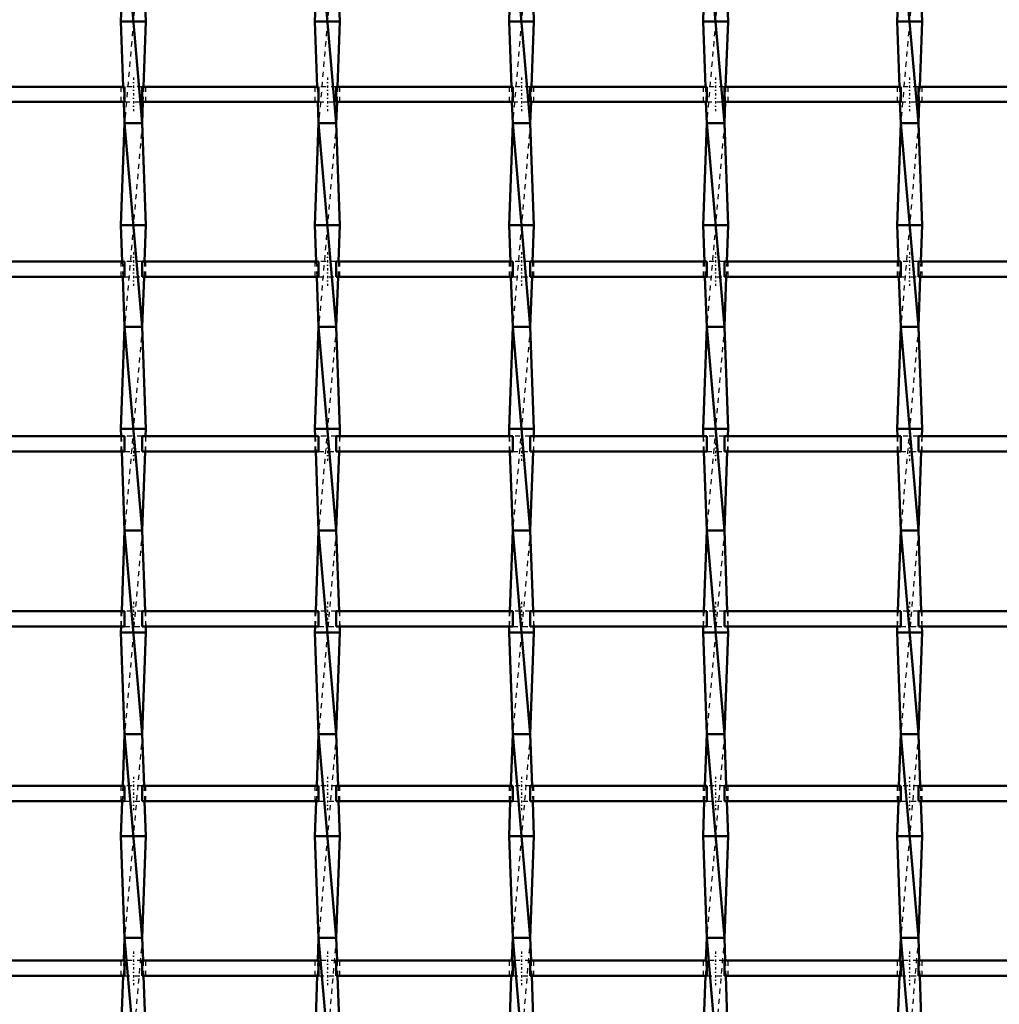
# Model space of a CAD drawing. Header units: millimetres. Extents: x -930 to 585, y -500 to 916.
# Tile 5 of 25: x -365 to -173, y -316 to -123. Entities that reach past the tile are written whole.
import ezdxf

# ---------------------------------------------------------------- set-up
doc = ezdxf.new("R2010")
doc.units = ezdxf.units.MM
doc.linetypes.add('Center', pattern=[1.5, 0.45, -0.5, 0.05, -0.5])
doc.linetypes.add('Dashed', pattern=[2, 1, -1])
for name, color, linetype, lineweight in [('AM_0', 7, 'Continuous', 50), ('AM_7', 7, 'Center', 25), ('AM_9', 6, 'Dashed', 25)]:
    doc.layers.add(name, color=color, linetype=linetype, lineweight=lineweight)

# ---------------------------------------------------------------- blocks, each defined once
blk = doc.blocks.new('8_gf6fmjestmojcptezbl4t13jc________0_in_LSSP33034383111100100035010_4')
at = {"layer": 'AM_0'}
for p, q in [((-344.63, -103), (-341.17, -143)), ((-344.69, -104.49), (-345.35, -123)), ((-341.11, -104.49), (-340.45, -123)), ((-345.35, -123), (-344.89, -135.82)), ((-340.45, -123), (-345.35, -123)), ((-340.45, -123), (-340.91, -135.82)), ((-344.78, -138.82), (-344.63, -143)), ((-341.02, -138.82), (-341.17, -143)), ((-344.63, -143), (-345.35, -163)), ((-344.63, -143), (-341.17, -183)), ((-341.17, -143), (-344.63, -143)), ((-341.17, -143), (-340.45, -163)), ((-345.35, -163), (-345.09, -170.15)), ((-340.45, -163), (-345.35, -163)), ((-340.45, -163), (-340.71, -170.15)), ((-344.99, -173.15), (-344.63, -183)), ((-340.81, -173.15), (-341.17, -183)), ((-344.63, -183), (-345.35, -203)), ((-341.17, -183), (-344.63, -183)), ((-344.63, -183), (-341.17, -223)), ((-341.17, -183), (-340.45, -203)), ((-340.45, -203), (-345.35, -203)), ((-345.35, -203), (-345.3, -204.48)), ((-340.45, -203), (-340.5, -204.48)), ((-345.19, -207.48), (-344.63, -223)), ((-340.61, -207.48), (-341.17, -223)), ((-344.63, -223), (-345.2, -238.81)), ((-344.63, -223), (-341.17, -263)), ((-341.17, -223), (-344.63, -223)), ((-341.17, -223), (-340.6, -238.81)), ((-345.31, -241.81), (-345.35, -243)), ((-345.35, -243), (-344.63, -263)), ((-340.45, -243), (-345.35, -243)), ((-340.45, -243), (-341.17, -263)), ((-340.49, -241.81), (-340.45, -243)), ((-344.63, -263), (-345, -273.14)), ((-344.63, -263), (-341.17, -303)), ((-341.17, -263), (-344.63, -263)), ((-341.17, -263), (-340.8, -273.14)), ((-345.1, -276.14), (-345.35, -283)), ((-340.7, -276.14), (-340.45, -283)), ((-340.45, -283), (-345.35, -283)), ((-345.35, -283), (-344.63, -303)), ((-340.45, -283), (-341.17, -303)), ((-344.63, -303), (-344.79, -307.47)), ((-344.63, -303), (-341.17, -343)), ((-341.17, -303), (-344.63, -303)), ((-341.17, -303), (-341.01, -307.47)), ((-344.9, -310.47), (-345.35, -323)), ((-340.9, -310.47), (-340.45, -323))]:
    blk.add_line(p, q, dxfattribs=at)
at = {"layer": 'AM_9'}
for p, q in [((-341.17, -103), (-344.63, -143)), ((-344.89, -135.82), (-344.78, -138.82)), ((-340.91, -135.82), (-341.02, -138.82)), ((-341.17, -143), (-344.63, -183)), ((-345.09, -170.15), (-344.99, -173.15)), ((-340.71, -170.15), (-340.81, -173.15)), ((-341.17, -183), (-344.63, -223)), ((-345.3, -204.48), (-345.19, -207.48)), ((-340.5, -204.48), (-340.61, -207.48)), ((-341.17, -223), (-344.63, -263)), ((-345.2, -238.81), (-345.31, -241.81)), ((-340.6, -238.81), (-340.49, -241.81)), ((-341.17, -263), (-344.63, -303)), ((-345, -273.14), (-345.1, -276.14)), ((-340.8, -273.14), (-340.7, -276.14)), ((-341.17, -303), (-344.63, -343)), ((-344.79, -307.47), (-344.9, -310.47)), ((-341.01, -307.47), (-340.9, -310.47))]:
    blk.add_line(p, q, dxfattribs=at)
blk = doc.blocks.new('9_iwjtajzyec7dlb1unacey645f________0_in_LSSP33034383111100100035010_4')
at = {"layer": 'AM_0'}
for p, q in [((-306.53, -103), (-303.07, -143)), ((-306.59, -104.49), (-307.25, -123)), ((-303.01, -104.49), (-302.35, -123)), ((-307.25, -123), (-306.79, -135.82)), ((-302.35, -123), (-307.25, -123)), ((-302.35, -123), (-302.81, -135.82)), ((-306.68, -138.82), (-306.53, -143)), ((-302.92, -138.82), (-303.07, -143)), ((-306.53, -143), (-307.25, -163)), ((-306.53, -143), (-303.07, -183)), ((-303.07, -143), (-306.53, -143)), ((-303.07, -143), (-302.35, -163)), ((-307.25, -163), (-306.99, -170.15)), ((-302.35, -163), (-307.25, -163)), ((-302.35, -163), (-302.61, -170.15)), ((-306.89, -173.15), (-306.53, -183)), ((-302.71, -173.15), (-303.07, -183)), ((-306.53, -183), (-307.25, -203)), ((-303.07, -183), (-306.53, -183)), ((-306.53, -183), (-303.07, -223)), ((-303.07, -183), (-302.35, -203)), ((-302.35, -203), (-307.25, -203)), ((-307.25, -203), (-307.2, -204.48)), ((-302.35, -203), (-302.4, -204.48)), ((-307.09, -207.48), (-306.53, -223)), ((-302.51, -207.48), (-303.07, -223)), ((-306.53, -223), (-307.1, -238.81)), ((-306.53, -223), (-303.07, -263)), ((-303.07, -223), (-306.53, -223)), ((-303.07, -223), (-302.5, -238.81)), ((-307.21, -241.81), (-307.25, -243)), ((-302.35, -243), (-307.25, -243)), ((-307.25, -243), (-306.53, -263)), ((-302.35, -243), (-303.07, -263)), ((-302.39, -241.81), (-302.35, -243)), ((-306.53, -263), (-306.9, -273.14)), ((-306.53, -263), (-303.07, -303)), ((-303.07, -263), (-306.53, -263)), ((-303.07, -263), (-302.7, -273.14)), ((-307, -276.14), (-307.25, -283)), ((-302.6, -276.14), (-302.35, -283)), ((-302.35, -283), (-307.25, -283)), ((-307.25, -283), (-306.53, -303)), ((-302.35, -283), (-303.07, -303)), ((-306.53, -303), (-306.69, -307.47)), ((-306.53, -303), (-303.07, -343)), ((-303.07, -303), (-306.53, -303)), ((-303.07, -303), (-302.91, -307.47)), ((-306.8, -310.47), (-307.25, -323)), ((-302.8, -310.47), (-302.35, -323))]:
    blk.add_line(p, q, dxfattribs=at)
at = {"layer": 'AM_9'}
for p, q in [((-303.07, -103), (-306.53, -143)), ((-306.79, -135.82), (-306.68, -138.82)), ((-302.81, -135.82), (-302.92, -138.82)), ((-303.07, -143), (-306.53, -183)), ((-306.99, -170.15), (-306.89, -173.15)), ((-302.61, -170.15), (-302.71, -173.15)), ((-303.07, -183), (-306.53, -223)), ((-307.2, -204.48), (-307.09, -207.48)), ((-302.4, -204.48), (-302.51, -207.48)), ((-303.07, -223), (-306.53, -263)), ((-307.1, -238.81), (-307.21, -241.81)), ((-302.5, -238.81), (-302.39, -241.81)), ((-303.07, -263), (-306.53, -303)), ((-306.9, -273.14), (-307, -276.14)), ((-302.7, -273.14), (-302.6, -276.14)), ((-303.07, -303), (-306.53, -343)), ((-306.69, -307.47), (-306.8, -310.47)), ((-302.91, -307.47), (-302.8, -310.47))]:
    blk.add_line(p, q, dxfattribs=at)
blk = doc.blocks.new('10_7vrhrb3stmkk6c79aukgww9xe________0_in_LSSP33034383111100100035010_4')
at = {"layer": 'AM_0'}
for p, q in [((-268.43, -103), (-264.97, -143)), ((-268.49, -104.49), (-269.15, -123)), ((-264.91, -104.49), (-264.25, -123)), ((-269.15, -123), (-268.69, -135.82)), ((-264.25, -123), (-269.15, -123)), ((-264.25, -123), (-264.71, -135.82)), ((-268.58, -138.82), (-268.43, -143)), ((-264.82, -138.82), (-264.97, -143)), ((-268.43, -143), (-269.15, -163)), ((-268.43, -143), (-264.97, -183)), ((-264.97, -143), (-268.43, -143)), ((-264.97, -143), (-264.25, -163)), ((-264.25, -163), (-269.15, -163)), ((-269.15, -163), (-268.89, -170.15)), ((-264.25, -163), (-264.51, -170.15)), ((-268.79, -173.15), (-268.43, -183)), ((-264.61, -173.15), (-264.97, -183)), ((-268.43, -183), (-269.15, -203)), ((-268.43, -183), (-264.97, -223)), ((-264.97, -183), (-268.43, -183)), ((-264.97, -183), (-264.25, -203)), ((-269.15, -203), (-269.1, -204.48)), ((-264.25, -203), (-269.15, -203)), ((-264.25, -203), (-264.3, -204.48)), ((-268.99, -207.48), (-268.43, -223)), ((-264.41, -207.48), (-264.97, -223)), ((-268.43, -223), (-269, -238.81)), ((-268.43, -223), (-264.97, -263)), ((-264.97, -223), (-268.43, -223)), ((-264.97, -223), (-264.4, -238.81)), ((-269.11, -241.81), (-269.15, -243)), ((-264.25, -243), (-269.15, -243)), ((-269.15, -243), (-268.43, -263)), ((-264.25, -243), (-264.97, -263)), ((-264.29, -241.81), (-264.25, -243)), ((-268.43, -263), (-268.8, -273.14)), ((-268.43, -263), (-264.97, -303)), ((-264.97, -263), (-268.43, -263)), ((-264.97, -263), (-264.6, -273.14)), ((-268.9, -276.14), (-269.15, -283)), ((-264.5, -276.14), (-264.25, -283)), ((-264.25, -283), (-269.15, -283)), ((-269.15, -283), (-268.43, -303)), ((-264.25, -283), (-264.97, -303)), ((-268.43, -303), (-268.59, -307.47)), ((-268.43, -303), (-264.97, -343)), ((-264.97, -303), (-268.43, -303)), ((-264.97, -303), (-264.81, -307.47)), ((-268.7, -310.47), (-269.15, -323)), ((-264.7, -310.47), (-264.25, -323))]:
    blk.add_line(p, q, dxfattribs=at)
at = {"layer": 'AM_9'}
for p, q in [((-264.97, -103), (-268.43, -143)), ((-268.69, -135.82), (-268.58, -138.82)), ((-264.71, -135.82), (-264.82, -138.82)), ((-264.97, -143), (-268.43, -183)), ((-268.89, -170.15), (-268.79, -173.15)), ((-264.51, -170.15), (-264.61, -173.15)), ((-264.97, -183), (-268.43, -223)), ((-269.1, -204.48), (-268.99, -207.48)), ((-264.3, -204.48), (-264.41, -207.48)), ((-264.97, -223), (-268.43, -263)), ((-269, -238.81), (-269.11, -241.81)), ((-264.4, -238.81), (-264.29, -241.81)), ((-264.97, -263), (-268.43, -303)), ((-268.8, -273.14), (-268.9, -276.14)), ((-264.6, -273.14), (-264.5, -276.14)), ((-264.97, -303), (-268.43, -343)), ((-268.59, -307.47), (-268.7, -310.47)), ((-264.81, -307.47), (-264.7, -310.47))]:
    blk.add_line(p, q, dxfattribs=at)
blk = doc.blocks.new('11_22jo3hiva3brss39jjxi7lqas________0_in_LSSP33034383111100100035010_4')
at = {"layer": 'AM_0'}
for p, q in [((-230.33, -103), (-226.87, -143)), ((-230.39, -104.49), (-231.05, -123)), ((-226.81, -104.49), (-226.15, -123)), ((-231.05, -123), (-230.59, -135.82)), ((-226.15, -123), (-231.05, -123)), ((-226.15, -123), (-226.61, -135.82)), ((-230.48, -138.82), (-230.33, -143)), ((-226.72, -138.82), (-226.87, -143)), ((-230.33, -143), (-231.05, -163)), ((-230.33, -143), (-226.87, -183)), ((-226.87, -143), (-230.33, -143)), ((-226.87, -143), (-226.15, -163)), ((-231.05, -163), (-230.79, -170.15)), ((-226.15, -163), (-231.05, -163)), ((-226.15, -163), (-226.41, -170.15)), ((-230.69, -173.15), (-230.33, -183)), ((-226.51, -173.15), (-226.87, -183)), ((-230.33, -183), (-231.05, -203)), ((-226.87, -183), (-230.33, -183)), ((-230.33, -183), (-226.87, -223)), ((-226.87, -183), (-226.15, -203)), ((-226.15, -203), (-231.05, -203)), ((-231.05, -203), (-231, -204.48)), ((-226.15, -203), (-226.2, -204.48)), ((-230.89, -207.48), (-230.33, -223)), ((-226.31, -207.48), (-226.87, -223)), ((-230.33, -223), (-230.9, -238.81)), ((-230.33, -223), (-226.87, -263)), ((-226.87, -223), (-230.33, -223)), ((-226.87, -223), (-226.3, -238.81)), ((-231.01, -241.81), (-231.05, -243)), ((-226.15, -243), (-231.05, -243)), ((-231.05, -243), (-230.33, -263)), ((-226.15, -243), (-226.87, -263)), ((-226.19, -241.81), (-226.15, -243)), ((-230.33, -263), (-230.7, -273.14)), ((-230.33, -263), (-226.87, -303)), ((-226.87, -263), (-230.33, -263)), ((-226.87, -263), (-226.5, -273.14)), ((-230.8, -276.14), (-231.05, -283)), ((-226.4, -276.14), (-226.15, -283)), ((-226.15, -283), (-231.05, -283)), ((-231.05, -283), (-230.33, -303)), ((-226.15, -283), (-226.87, -303)), ((-230.33, -303), (-230.49, -307.47)), ((-230.33, -303), (-226.87, -343)), ((-226.87, -303), (-230.33, -303)), ((-226.87, -303), (-226.71, -307.47)), ((-230.6, -310.47), (-231.05, -323)), ((-226.6, -310.47), (-226.15, -323))]:
    blk.add_line(p, q, dxfattribs=at)
at = {"layer": 'AM_9'}
for p, q in [((-226.87, -103), (-230.33, -143)), ((-230.59, -135.82), (-230.48, -138.82)), ((-226.61, -135.82), (-226.72, -138.82)), ((-226.87, -143), (-230.33, -183)), ((-230.79, -170.15), (-230.69, -173.15)), ((-226.41, -170.15), (-226.51, -173.15)), ((-226.87, -183), (-230.33, -223)), ((-231, -204.48), (-230.89, -207.48)), ((-226.2, -204.48), (-226.31, -207.48)), ((-226.87, -223), (-230.33, -263)), ((-230.9, -238.81), (-231.01, -241.81)), ((-226.3, -238.81), (-226.19, -241.81)), ((-226.87, -263), (-230.33, -303)), ((-230.7, -273.14), (-230.8, -276.14)), ((-226.5, -273.14), (-226.4, -276.14)), ((-226.87, -303), (-230.33, -343)), ((-230.49, -307.47), (-230.6, -310.47)), ((-226.71, -307.47), (-226.6, -310.47))]:
    blk.add_line(p, q, dxfattribs=at)
blk = doc.blocks.new('12_pwx2nhbcy1so2d5jmzpvnarel________0_in_LSSP33034383111100100035010_4')
at = {"layer": 'AM_0'}
for p, q in [((-192.23, -103), (-188.77, -143)), ((-192.29, -104.49), (-192.95, -123)), ((-188.71, -104.49), (-188.05, -123)), ((-192.95, -123), (-192.49, -135.82)), ((-188.05, -123), (-192.95, -123)), ((-188.05, -123), (-188.51, -135.82)), ((-192.38, -138.82), (-192.23, -143)), ((-188.62, -138.82), (-188.77, -143)), ((-192.23, -143), (-192.95, -163)), ((-192.23, -143), (-188.77, -183)), ((-188.77, -143), (-192.23, -143)), ((-188.77, -143), (-188.05, -163)), ((-192.95, -163), (-192.69, -170.15)), ((-188.05, -163), (-192.95, -163)), ((-188.05, -163), (-188.31, -170.15)), ((-192.59, -173.15), (-192.23, -183)), ((-188.41, -173.15), (-188.77, -183)), ((-192.23, -183), (-192.95, -203)), ((-188.77, -183), (-192.23, -183)), ((-192.23, -183), (-188.77, -223)), ((-188.77, -183), (-188.05, -203)), ((-188.05, -203), (-192.95, -203)), ((-192.95, -203), (-192.9, -204.48)), ((-188.05, -203), (-188.1, -204.48)), ((-192.79, -207.48), (-192.23, -223)), ((-188.21, -207.48), (-188.77, -223)), ((-192.23, -223), (-192.8, -238.81)), ((-192.23, -223), (-188.77, -263)), ((-188.77, -223), (-192.23, -223)), ((-188.77, -223), (-188.2, -238.81)), ((-192.91, -241.81), (-192.95, -243)), ((-192.95, -243), (-192.23, -263)), ((-188.05, -243), (-192.95, -243)), ((-188.05, -243), (-188.77, -263)), ((-188.09, -241.81), (-188.05, -243)), ((-192.23, -263), (-192.6, -273.14)), ((-192.23, -263), (-188.77, -303)), ((-188.77, -263), (-192.23, -263)), ((-188.77, -263), (-188.4, -273.14)), ((-192.7, -276.14), (-192.95, -283)), ((-188.3, -276.14), (-188.05, -283)), ((-192.95, -283), (-192.23, -303)), ((-188.05, -283), (-192.95, -283)), ((-188.05, -283), (-188.77, -303)), ((-192.23, -303), (-192.39, -307.47)), ((-192.23, -303), (-188.77, -343)), ((-188.77, -303), (-192.23, -303)), ((-188.77, -303), (-188.61, -307.47)), ((-192.5, -310.47), (-192.95, -323)), ((-188.5, -310.47), (-188.05, -323))]:
    blk.add_line(p, q, dxfattribs=at)
at = {"layer": 'AM_9'}
for p, q in [((-188.77, -103), (-192.23, -143)), ((-192.49, -135.82), (-192.38, -138.82)), ((-188.51, -135.82), (-188.62, -138.82)), ((-188.77, -143), (-192.23, -183)), ((-192.69, -170.15), (-192.59, -173.15)), ((-188.31, -170.15), (-188.41, -173.15)), ((-188.77, -183), (-192.23, -223)), ((-192.9, -204.48), (-192.79, -207.48)), ((-188.1, -204.48), (-188.21, -207.48)), ((-188.77, -223), (-192.23, -263)), ((-192.8, -238.81), (-192.91, -241.81)), ((-188.2, -238.81), (-188.09, -241.81)), ((-188.77, -263), (-192.23, -303)), ((-192.6, -273.14), (-192.7, -276.14)), ((-188.4, -273.14), (-188.3, -276.14)), ((-188.77, -303), (-192.23, -343)), ((-192.39, -307.47), (-192.5, -310.47)), ((-188.61, -307.47), (-188.5, -310.47))]:
    blk.add_line(p, q, dxfattribs=at)
blk = doc.blocks.new('38_1sbfen9ji77btb7jh81zm5g6c________0_in_LSSP33034383111100100035010_4')
at = {"layer": 'AM_0'}
for p, q in [((-344.63, -307.47), (-379.27, -307.47)), ((-344.63, -307.47), (-344.63, -310.47)), ((-341.17, -310.47), (-341.17, -307.47)), ((-306.53, -307.47), (-341.17, -307.47)), ((-306.53, -307.47), (-306.53, -310.47)), ((-303.07, -310.47), (-303.07, -307.47)), ((-268.43, -307.47), (-303.07, -307.47)), ((-268.43, -307.47), (-268.43, -310.47)), ((-264.97, -310.47), (-264.97, -307.47)), ((-230.33, -307.47), (-264.97, -307.47)), ((-230.33, -307.47), (-230.33, -310.47)), ((-226.87, -310.47), (-226.87, -307.47)), ((-192.23, -307.47), (-226.87, -307.47)), ((-192.23, -307.47), (-192.23, -310.47)), ((-188.77, -310.47), (-188.77, -307.47)), ((-154.13, -307.47), (-188.77, -307.47)), ((-344.63, -310.47), (-379.27, -310.47)), ((-306.53, -310.47), (-341.17, -310.47)), ((-268.43, -310.47), (-303.07, -310.47)), ((-230.33, -310.47), (-264.97, -310.47)), ((-192.23, -310.47), (-226.87, -310.47)), ((-154.13, -310.47), (-188.77, -310.47))]:
    blk.add_line(p, q, dxfattribs=at)
at = {"layer": 'AM_7'}
for p, q in [((-342.9, -305.67), (-342.9, -312.27)), ((-304.8, -305.67), (-304.8, -312.27)), ((-266.7, -305.67), (-266.7, -312.27)), ((-228.6, -305.67), (-228.6, -312.27)), ((-190.5, -305.67), (-190.5, -312.27))]:
    blk.add_line(p, q, dxfattribs=at)
at = {"layer": 'AM_9'}
for p, q in [((-345.35, -307.47), (-345.35, -310.47)), ((-341.17, -307.47), (-344.63, -307.47)), ((-340.45, -310.47), (-340.45, -307.47)), ((-307.25, -307.47), (-307.25, -310.47)), ((-303.07, -307.47), (-306.53, -307.47)), ((-302.35, -310.47), (-302.35, -307.47)), ((-269.15, -307.47), (-269.15, -310.47)), ((-264.97, -307.47), (-268.43, -307.47)), ((-264.25, -310.47), (-264.25, -307.47)), ((-231.05, -307.47), (-231.05, -310.47)), ((-226.87, -307.47), (-230.33, -307.47)), ((-226.15, -310.47), (-226.15, -307.47)), ((-192.95, -307.47), (-192.95, -310.47)), ((-188.77, -307.47), (-192.23, -307.47)), ((-188.05, -310.47), (-188.05, -307.47)), ((-344.63, -310.47), (-341.17, -310.47)), ((-306.53, -310.47), (-303.07, -310.47)), ((-268.43, -310.47), (-264.97, -310.47)), ((-230.33, -310.47), (-226.87, -310.47)), ((-192.23, -310.47), (-188.77, -310.47))]:
    blk.add_line(p, q, dxfattribs=at)
blk = doc.blocks.new('39_3gdr0019c82womcix5ojril3k________0_in_LSSP33034383111100100035010_4')
at = {"layer": 'AM_0'}
for p, q in [((-344.63, -273.14), (-379.27, -273.14)), ((-344.63, -273.14), (-344.63, -276.14)), ((-341.17, -276.14), (-341.17, -273.14)), ((-306.53, -273.14), (-341.17, -273.14)), ((-306.53, -273.14), (-306.53, -276.14)), ((-303.07, -276.14), (-303.07, -273.14)), ((-268.43, -273.14), (-303.07, -273.14)), ((-268.43, -273.14), (-268.43, -276.14)), ((-264.97, -276.14), (-264.97, -273.14)), ((-230.33, -273.14), (-264.97, -273.14)), ((-230.33, -273.14), (-230.33, -276.14)), ((-192.23, -273.14), (-226.87, -273.14)), ((-226.87, -276.14), (-226.87, -273.14)), ((-192.23, -273.14), (-192.23, -276.14)), ((-154.13, -273.14), (-188.77, -273.14)), ((-188.77, -276.14), (-188.77, -273.14)), ((-344.63, -276.14), (-379.27, -276.14)), ((-306.53, -276.14), (-341.17, -276.14)), ((-268.43, -276.14), (-303.07, -276.14)), ((-230.33, -276.14), (-264.97, -276.14)), ((-192.23, -276.14), (-226.87, -276.14)), ((-154.13, -276.14), (-188.77, -276.14))]:
    blk.add_line(p, q, dxfattribs=at)
at = {"layer": 'AM_7'}
for p, q in [((-342.9, -271.34), (-342.9, -277.94)), ((-304.8, -271.34), (-304.8, -277.94)), ((-266.7, -271.34), (-266.7, -277.94)), ((-228.6, -271.34), (-228.6, -277.94)), ((-190.5, -271.34), (-190.5, -277.94))]:
    blk.add_line(p, q, dxfattribs=at)
at = {"layer": 'AM_9'}
for p, q in [((-345.35, -273.14), (-345.35, -276.14)), ((-341.17, -273.14), (-344.63, -273.14)), ((-340.45, -276.14), (-340.45, -273.14)), ((-307.25, -273.14), (-307.25, -276.14)), ((-303.07, -273.14), (-306.53, -273.14)), ((-302.35, -276.14), (-302.35, -273.14)), ((-269.15, -273.14), (-269.15, -276.14)), ((-264.97, -273.14), (-268.43, -273.14)), ((-264.25, -276.14), (-264.25, -273.14)), ((-231.05, -273.14), (-231.05, -276.14)), ((-226.87, -273.14), (-230.33, -273.14)), ((-226.15, -276.14), (-226.15, -273.14)), ((-192.95, -273.14), (-192.95, -276.14)), ((-188.77, -273.14), (-192.23, -273.14)), ((-188.05, -276.14), (-188.05, -273.14)), ((-344.63, -276.14), (-341.17, -276.14)), ((-306.53, -276.14), (-303.07, -276.14)), ((-268.43, -276.14), (-264.97, -276.14)), ((-230.33, -276.14), (-226.87, -276.14)), ((-192.23, -276.14), (-188.77, -276.14))]:
    blk.add_line(p, q, dxfattribs=at)
blk = doc.blocks.new('40_z1spk0d9zc1uvf26p1do5quhf________0_in_LSSP33034383111100100035010_4')
at = {"layer": 'AM_0'}
for p, q in [((-344.63, -238.81), (-379.27, -238.81)), ((-344.63, -238.81), (-344.63, -241.81)), ((-341.17, -241.81), (-341.17, -238.81)), ((-306.53, -238.81), (-341.17, -238.81)), ((-306.53, -238.81), (-306.53, -241.81)), ((-303.07, -241.81), (-303.07, -238.81)), ((-268.43, -238.81), (-303.07, -238.81)), ((-268.43, -238.81), (-268.43, -241.81)), ((-264.97, -241.81), (-264.97, -238.81)), ((-230.33, -238.81), (-264.97, -238.81)), ((-230.33, -238.81), (-230.33, -241.81)), ((-226.87, -241.81), (-226.87, -238.81)), ((-192.23, -238.81), (-226.87, -238.81)), ((-192.23, -238.81), (-192.23, -241.81)), ((-188.77, -241.81), (-188.77, -238.81)), ((-154.13, -238.81), (-188.77, -238.81)), ((-344.63, -241.81), (-379.27, -241.81)), ((-306.53, -241.81), (-341.17, -241.81)), ((-268.43, -241.81), (-303.07, -241.81)), ((-230.33, -241.81), (-264.97, -241.81)), ((-192.23, -241.81), (-226.87, -241.81)), ((-154.13, -241.81), (-188.77, -241.81))]:
    blk.add_line(p, q, dxfattribs=at)
at = {"layer": 'AM_7'}
for p, q in [((-342.9, -237.01), (-342.9, -243.61)), ((-304.8, -237.01), (-304.8, -243.61)), ((-266.7, -237.01), (-266.7, -243.61)), ((-228.6, -237.01), (-228.6, -243.61)), ((-190.5, -237.01), (-190.5, -243.61))]:
    blk.add_line(p, q, dxfattribs=at)
at = {"layer": 'AM_9'}
for p, q in [((-345.35, -238.81), (-345.35, -241.81)), ((-341.17, -238.81), (-344.63, -238.81)), ((-340.45, -241.81), (-340.45, -238.81)), ((-307.25, -238.81), (-307.25, -241.81)), ((-303.07, -238.81), (-306.53, -238.81)), ((-302.35, -241.81), (-302.35, -238.81)), ((-269.15, -238.81), (-269.15, -241.81)), ((-264.97, -238.81), (-268.43, -238.81)), ((-264.25, -241.81), (-264.25, -238.81)), ((-231.05, -238.81), (-231.05, -241.81)), ((-226.87, -238.81), (-230.33, -238.81)), ((-226.15, -241.81), (-226.15, -238.81)), ((-192.95, -238.81), (-192.95, -241.81)), ((-188.77, -238.81), (-192.23, -238.81)), ((-188.05, -241.81), (-188.05, -238.81)), ((-344.63, -241.81), (-341.17, -241.81)), ((-306.53, -241.81), (-303.07, -241.81)), ((-268.43, -241.81), (-264.97, -241.81)), ((-230.33, -241.81), (-226.87, -241.81)), ((-192.23, -241.81), (-188.77, -241.81))]:
    blk.add_line(p, q, dxfattribs=at)
blk = doc.blocks.new('41_1dm34kcte4dyu5icl9cfchg6j________0_in_LSSP33034383111100100035010_4')
at = {"layer": 'AM_0'}
for p, q in [((-344.63, -204.48), (-379.27, -204.48)), ((-344.63, -204.48), (-344.63, -207.48)), ((-341.17, -207.48), (-341.17, -204.48)), ((-306.53, -204.48), (-341.17, -204.48)), ((-306.53, -204.48), (-306.53, -207.48)), ((-303.07, -207.48), (-303.07, -204.48)), ((-268.43, -204.48), (-303.07, -204.48)), ((-268.43, -204.48), (-268.43, -207.48)), ((-264.97, -207.48), (-264.97, -204.48)), ((-230.33, -204.48), (-264.97, -204.48)), ((-230.33, -204.48), (-230.33, -207.48)), ((-226.87, -207.48), (-226.87, -204.48)), ((-192.23, -204.48), (-226.87, -204.48)), ((-192.23, -204.48), (-192.23, -207.48)), ((-154.13, -204.48), (-188.77, -204.48)), ((-188.77, -207.48), (-188.77, -204.48)), ((-344.63, -207.48), (-379.27, -207.48)), ((-306.53, -207.48), (-341.17, -207.48)), ((-268.43, -207.48), (-303.07, -207.48)), ((-230.33, -207.48), (-264.97, -207.48)), ((-192.23, -207.48), (-226.87, -207.48)), ((-154.13, -207.48), (-188.77, -207.48))]:
    blk.add_line(p, q, dxfattribs=at)
at = {"layer": 'AM_7'}
for p, q in [((-342.9, -202.68), (-342.9, -209.28)), ((-304.8, -202.68), (-304.8, -209.28)), ((-266.7, -202.68), (-266.7, -209.28)), ((-228.6, -202.68), (-228.6, -209.28)), ((-190.5, -202.68), (-190.5, -209.28))]:
    blk.add_line(p, q, dxfattribs=at)
at = {"layer": 'AM_9'}
for p, q in [((-345.35, -204.48), (-345.35, -207.48)), ((-341.17, -204.48), (-344.63, -204.48)), ((-340.45, -207.48), (-340.45, -204.48)), ((-307.25, -204.48), (-307.25, -207.48)), ((-303.07, -204.48), (-306.53, -204.48)), ((-302.35, -207.48), (-302.35, -204.48)), ((-269.15, -204.48), (-269.15, -207.48)), ((-264.97, -204.48), (-268.43, -204.48)), ((-264.25, -207.48), (-264.25, -204.48)), ((-231.05, -204.48), (-231.05, -207.48)), ((-226.87, -204.48), (-230.33, -204.48)), ((-226.15, -207.48), (-226.15, -204.48)), ((-192.95, -204.48), (-192.95, -207.48)), ((-188.77, -204.48), (-192.23, -204.48)), ((-188.05, -207.48), (-188.05, -204.48)), ((-344.63, -207.48), (-341.17, -207.48)), ((-306.53, -207.48), (-303.07, -207.48)), ((-268.43, -207.48), (-264.97, -207.48)), ((-230.33, -207.48), (-226.87, -207.48)), ((-192.23, -207.48), (-188.77, -207.48))]:
    blk.add_line(p, q, dxfattribs=at)
blk = doc.blocks.new('42_slmgm8bgzfr381qz6f34abn5k________0_in_LSSP33034383111100100035010_4')
at = {"layer": 'AM_0'}
for p, q in [((-344.63, -170.15), (-379.27, -170.15)), ((-344.63, -170.15), (-344.63, -173.15)), ((-341.17, -173.15), (-341.17, -170.15)), ((-306.53, -170.15), (-341.17, -170.15)), ((-306.53, -170.15), (-306.53, -173.15)), ((-303.07, -173.15), (-303.07, -170.15)), ((-268.43, -170.15), (-303.07, -170.15)), ((-268.43, -170.15), (-268.43, -173.15)), ((-264.97, -173.15), (-264.97, -170.15)), ((-230.33, -170.15), (-264.97, -170.15)), ((-230.33, -170.15), (-230.33, -173.15)), ((-192.23, -170.15), (-226.87, -170.15)), ((-226.87, -173.15), (-226.87, -170.15)), ((-192.23, -170.15), (-192.23, -173.15)), ((-154.13, -170.15), (-188.77, -170.15)), ((-188.77, -173.15), (-188.77, -170.15)), ((-344.63, -173.15), (-379.27, -173.15)), ((-306.53, -173.15), (-341.17, -173.15)), ((-268.43, -173.15), (-303.07, -173.15)), ((-230.33, -173.15), (-264.97, -173.15)), ((-192.23, -173.15), (-226.87, -173.15)), ((-154.13, -173.15), (-188.77, -173.15))]:
    blk.add_line(p, q, dxfattribs=at)
at = {"layer": 'AM_7'}
for p, q in [((-342.9, -168.35), (-342.9, -174.95)), ((-304.8, -168.35), (-304.8, -174.95)), ((-266.7, -168.35), (-266.7, -174.95)), ((-228.6, -168.35), (-228.6, -174.95)), ((-190.5, -168.35), (-190.5, -174.95))]:
    blk.add_line(p, q, dxfattribs=at)
at = {"layer": 'AM_9'}
for p, q in [((-345.35, -170.15), (-345.35, -173.15)), ((-341.17, -170.15), (-344.63, -170.15)), ((-340.45, -173.15), (-340.45, -170.15)), ((-307.25, -170.15), (-307.25, -173.15)), ((-303.07, -170.15), (-306.53, -170.15)), ((-302.35, -173.15), (-302.35, -170.15)), ((-269.15, -170.15), (-269.15, -173.15)), ((-264.97, -170.15), (-268.43, -170.15)), ((-264.25, -173.15), (-264.25, -170.15)), ((-231.05, -170.15), (-231.05, -173.15)), ((-226.87, -170.15), (-230.33, -170.15)), ((-226.15, -173.15), (-226.15, -170.15)), ((-192.95, -170.15), (-192.95, -173.15)), ((-188.77, -170.15), (-192.23, -170.15)), ((-188.05, -173.15), (-188.05, -170.15)), ((-344.63, -173.15), (-341.17, -173.15)), ((-306.53, -173.15), (-303.07, -173.15)), ((-268.43, -173.15), (-264.97, -173.15)), ((-230.33, -173.15), (-226.87, -173.15)), ((-192.23, -173.15), (-188.77, -173.15))]:
    blk.add_line(p, q, dxfattribs=at)
blk = doc.blocks.new('43_j7i9qqxwcj9mt5wv70dg2cq4e________0_in_LSSP33034383111100100035010_4')
at = {"layer": 'AM_0'}
for p, q in [((-344.63, -135.82), (-379.27, -135.82)), ((-344.63, -135.82), (-344.63, -138.82)), ((-341.17, -138.82), (-341.17, -135.82)), ((-306.53, -135.82), (-341.17, -135.82)), ((-306.53, -135.82), (-306.53, -138.82)), ((-303.07, -138.82), (-303.07, -135.82)), ((-268.43, -135.82), (-303.07, -135.82)), ((-268.43, -135.82), (-268.43, -138.82)), ((-264.97, -138.82), (-264.97, -135.82)), ((-230.33, -135.82), (-264.97, -135.82)), ((-230.33, -135.82), (-230.33, -138.82)), ((-226.87, -138.82), (-226.87, -135.82)), ((-192.23, -135.82), (-226.87, -135.82)), ((-192.23, -135.82), (-192.23, -138.82)), ((-154.13, -135.82), (-188.77, -135.82)), ((-188.77, -138.82), (-188.77, -135.82)), ((-344.63, -138.82), (-379.27, -138.82)), ((-306.53, -138.82), (-341.17, -138.82)), ((-268.43, -138.82), (-303.07, -138.82)), ((-230.33, -138.82), (-264.97, -138.82)), ((-192.23, -138.82), (-226.87, -138.82)), ((-154.13, -138.82), (-188.77, -138.82))]:
    blk.add_line(p, q, dxfattribs=at)
at = {"layer": 'AM_7'}
for p, q in [((-342.9, -134.02), (-342.9, -140.62)), ((-304.8, -134.02), (-304.8, -140.62)), ((-266.7, -134.02), (-266.7, -140.62)), ((-228.6, -134.02), (-228.6, -140.62)), ((-190.5, -134.02), (-190.5, -140.62))]:
    blk.add_line(p, q, dxfattribs=at)
at = {"layer": 'AM_9'}
for p, q in [((-345.35, -135.82), (-345.35, -138.82)), ((-341.17, -135.82), (-344.63, -135.82)), ((-340.45, -138.82), (-340.45, -135.82)), ((-307.25, -135.82), (-307.25, -138.82)), ((-303.07, -135.82), (-306.53, -135.82)), ((-302.35, -138.82), (-302.35, -135.82)), ((-269.15, -135.82), (-269.15, -138.82)), ((-264.97, -135.82), (-268.43, -135.82)), ((-264.25, -138.82), (-264.25, -135.82)), ((-231.05, -135.82), (-231.05, -138.82)), ((-226.87, -135.82), (-230.33, -135.82)), ((-226.15, -138.82), (-226.15, -135.82)), ((-192.95, -135.82), (-192.95, -138.82)), ((-188.77, -135.82), (-192.23, -135.82)), ((-188.05, -138.82), (-188.05, -135.82)), ((-344.63, -138.82), (-341.17, -138.82)), ((-306.53, -138.82), (-303.07, -138.82)), ((-268.43, -138.82), (-264.97, -138.82)), ((-230.33, -138.82), (-226.87, -138.82)), ((-192.23, -138.82), (-188.77, -138.82))]:
    blk.add_line(p, q, dxfattribs=at)

msp = doc.modelspace()

# ---------------------------------------------------------------- block references
for name in ['8_gf6fmjestmojcptezbl4t13jc________0_in_LSSP33034383111100100035010_4', '9_iwjtajzyec7dlb1unacey645f________0_in_LSSP33034383111100100035010_4', '10_7vrhrb3stmkk6c79aukgww9xe________0_in_LSSP33034383111100100035010_4', '11_22jo3hiva3brss39jjxi7lqas________0_in_LSSP33034383111100100035010_4', '12_pwx2nhbcy1so2d5jmzpvnarel________0_in_LSSP33034383111100100035010_4', '43_j7i9qqxwcj9mt5wv70dg2cq4e________0_in_LSSP33034383111100100035010_4', '42_slmgm8bgzfr381qz6f34abn5k________0_in_LSSP33034383111100100035010_4', '41_1dm34kcte4dyu5icl9cfchg6j________0_in_LSSP33034383111100100035010_4', '40_z1spk0d9zc1uvf26p1do5quhf________0_in_LSSP33034383111100100035010_4', '39_3gdr0019c82womcix5ojril3k________0_in_LSSP33034383111100100035010_4', '38_1sbfen9ji77btb7jh81zm5g6c________0_in_LSSP33034383111100100035010_4']:
    msp.add_blockref(name, (0, 0))

doc.saveas('drawing.dxf')
